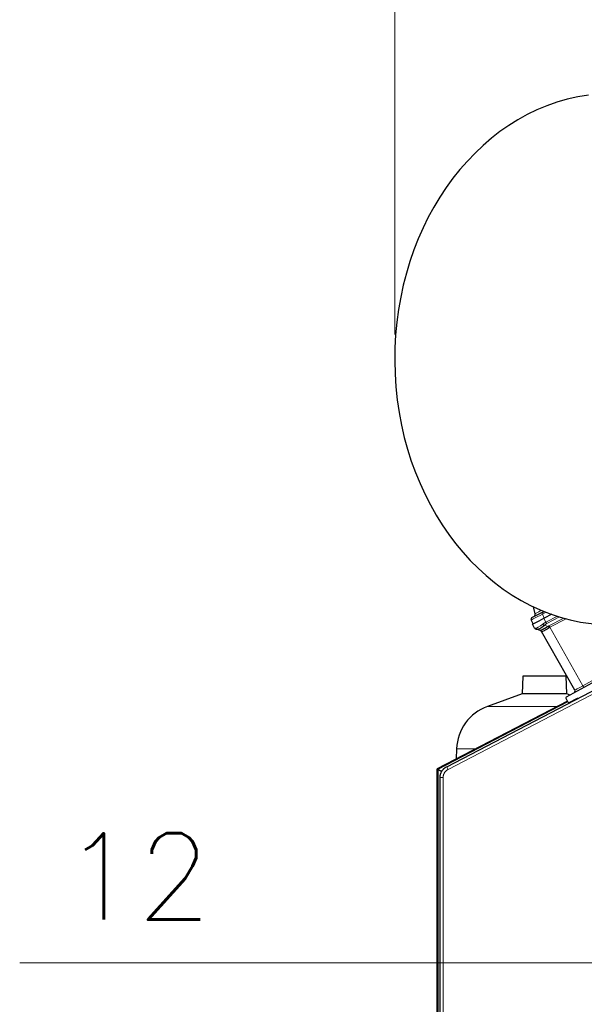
# Model space of a CAD drawing. Header units: inches. Extents: x 0 to 23760, y -13 to 16800.
# Tile 150 of 217: x 9679 to 10593, y 13293 to 14889. Entities that reach past the tile are written whole.
import ezdxf

# ---------------------------------------------------------------- set-up
doc = ezdxf.new("R2010")
doc.units = ezdxf.units.IN
doc.layers.add('254', color=7, linetype='Continuous', true_color=0xffffff)
doc.styles.add('latin_extended', font='simplex.shx')
doc.dimstyles.get("Standard").update_dxf_attribs({"dimtxt": 0.18, "dimasz": 0.18, "dimexe": 0.18, "dimexo": 0.0625, "dimgap": 0.09, "dimtad": 0, "dimtih": 1, "dimtoh": 1, "dimdec": 4, "dimzin": 0, "dimdsep": 46, "dimtxsty": 'Standard', "dimcen": 0.09, "dimadec": 0, "dimazin": 0, "dimtfac": 1, "dimtdec": 4, "dimtofl": 0, "dimtmove": 0, "dimatfit": 3, "dimfxl": 1, "dimtolj": 1, "dimtzin": 0, "dimarcsym": 0})

# ---------------------------------------------------------------- blocks, each defined once
blk = doc.blocks.new('_U8')
at = {"layer": '254', "color": 3, "linetype": 'Continuous', "lineweight": 13, "transparency": 16777216}
for p, q in [((10286.1, 14378.6), (10286.1, 15328.6)), ((13186.9, 14378.6), (13186.9, 15328.6)), ((10426.1, 15288.6), (13046.9, 15288.6))]:
    blk.add_line(p, q, dxfattribs=at)
at = {"layer": '254', "color": 3, "transparency": 16777216}
for points in [[(10426.1, 15311.9), (10426.1, 15265.3), (10286.1, 15288.6)], [(13046.9, 15265.3), (13046.9, 15311.9), (13186.9, 15288.6)]]:
    blk.add_solid(points, dxfattribs=at)
at = {"layer": 'Defpoints', "color": 0, "transparency": 16777216}
for p in [(13186.9, 15288.6), (10286.1, 14338.6), (13186.9, 14338.6)]:
    blk.add_point(p, dxfattribs=at)
at = {"layer": '254', "color": 2, "lineweight": 13, "transparency": 16777216, "insert": (11519.9, 15498.6), "char_height": 140, "attachment_point": 1, "style": 'latin_extended'}
blk.add_mtext('\\A1;2901', dxfattribs=at)
blk = doc.blocks.new('_U9')
at = {"layer": '254', "color": 3, "linetype": 'Continuous', "lineweight": 13, "transparency": 16777216}
for p, q in [((11724.5, 13113.4), (11724.5, 13400.4)), ((11736.5, 12463.4), (11736.5, 13400.4)), ((11724.5, 13360.4), (9678.8, 13360.4)), ((11584.5, 13360.4), (11444.5, 13360.4)), ((11736.5, 13360.4), (11724.5, 13360.4)), ((11876.5, 13360.4), (12016.5, 13360.4))]:
    blk.add_line(p, q, dxfattribs=at)
at = {"layer": '254', "color": 3, "transparency": 16777216}
for points in [[(11584.5, 13337.1), (11584.5, 13383.8), (11724.5, 13360.4)], [(11876.5, 13383.8), (11876.5, 13337.1), (11736.5, 13360.4)]]:
    blk.add_solid(points, dxfattribs=at)
at = {"layer": 'Defpoints', "color": 0, "transparency": 16777216}
for p in [(11724.5, 13360.4), (11724.5, 13073.4), (11736.5, 12423.4)]:
    blk.add_point(p, dxfattribs=at)
at = {"layer": '254', "color": 2, "lineweight": 13, "transparency": 16777216, "insert": (9748.8, 13570.4), "char_height": 140, "attachment_point": 1, "style": 'latin_extended'}
blk.add_mtext('\\A1;12', dxfattribs=at)

msp = doc.modelspace()

# ---------------------------------------------------------------- linework, layer by layer
at = {"layer": '254', "color": 2, "linetype": 'Continuous', "lineweight": 25}
for p, q in [((10524.674, 13928.329), (10508.558, 13919.939)), ((10513.351, 13925.777), (10510.767, 13937.433)), ((10524.674, 13928.329), (10527.785, 13929.948)), ((10510.185, 13909.512), (10507.213, 13916.034)), ((10509.26, 13909.031), (10522.014, 13915.67)), ((10528.316, 13918.951), (10522.014, 13915.67)), ((10540.306, 13925.193), (10528.316, 13918.951)), ((10512.706, 13902.94), (10509.26, 13909.031)), ((10515.823, 13900.846), (10515.052, 13901.074)), ((10521.714, 13899.101), (10515.823, 13900.846)), ((10577.802, 13802.091), (10523.954, 13897.266)), ((10564.448, 13791.229), (10702.157, 13867.562)), ((10370.255, 13678.246), (10702.157, 13851.024)), ((10493.598, 13824.878), (10492.604, 13796.402)), ((10563.703, 13824.878), (10493.598, 13824.878)), ((10564.697, 13796.402), (10563.703, 13824.878)), ((10565.896, 13784.578), (10355.049, 13674.818)), ((10355.911, 13674.295), (10566.319, 13783.826)), ((10492.604, 13796.402), (10436.306, 13775.911)), ((10564.697, 13796.402), (10492.604, 13796.402)), ((10566.646, 13783.247), (10563.677, 13788.495)), ((10570.18, 13794.406), (10564.697, 13796.402)), ((10580.611, 13788.34), (10569.311, 13782.458)), ((10386.346, 13707.147), (10385.775, 13690.812)), ((10355.049, 13158.505), (10355.049, 13674.818)), ((10355.049, 13674.818), (10355.911, 13674.295)), ((10355.911, 13674.295), (10362.406, 13670.354)), ((10355.911, 13674.295), (10355.911, 13158.953)), ((10359.491, 13234.606), (10359.491, 13660.508))]:
    msp.add_line(p, q, dxfattribs=at)
at = {"layer": '254', "color": 110, "linetype": 'Continuous', "lineweight": 13}
for p, q in [((10531.275, 13928.56), (10525.344, 13925.472)), ((10525.344, 13925.472), (10528.316, 13918.951)), ((10527.405, 13918.476), (10530.851, 13912.385)), ((10530.851, 13912.385), (10549.499, 13922.093)), ((10553.205, 13920.936), (10532.376, 13910.093)), ((10535.895, 13906.504), (10559.869, 13918.984)), ((10563.734, 13917.929), (10537.412, 13904.227)), ((10528.434, 13907.411), (10534.394, 13905.646)), ((10537.412, 13904.227), (10591.009, 13809.495)), ((10591.009, 13809.495), (10666.083, 13851.109)), ((10702.156, 13845.386), (10372.563, 13673.811)), ((10549.246, 13775.911), (10436.306, 13775.911)), ((10417.147, 13707.147), (10386.346, 13707.147)), ((10372.563, 13673.811), (10370.255, 13678.246)), ((10364.491, 13660.508), (10359.491, 13660.508)), ((10364.491, 13660.508), (10364.491, 13234.606))]:
    msp.add_line(p, q, dxfattribs=at)
at = {"layer": '254', "color": 2, "linetype": 'Continuous', "lineweight": 25}
for centre, radius, start, end in [((10509.943, 13917.278), 3, 117.5, 204.5), ((10509.446, 13924.911), 4, 297.5, 12.5), ((10516.188, 13904.91), 4, 209.5, 253.5), ((10520.473, 13895.297), 4, 29.5, 73.5), ((10575.191, 13800.614), 3, 299, 29.5), ((10565.418, 13789.48), 2, 119, 209.5), ((10582.92, 13783.905), 5, 91.051875, 117.5), ((10462.299, 13704.494), 76, 110, 178), ((10568.387, 13784.232), 2, 209.5, 297.5)]:
    msp.add_arc(centre, radius, start, end, dxfattribs=at)
for centre, major_axis, ratio, start_param, end_param in [((10638.772, 14338.57), (0, 430.5), 0.81915204, 0.11095348, 6.17223182), ((10531.63, 13924.323), (16.664, 23.061), 0.30726281, 3.24909048, 4.13292737), ((10520.578, 13895.265), (1.136, 3.835), 0.99340317, 5.51447395, 6.28318531)]:
    msp.add_ellipse(centre, major_axis=major_axis, ratio=ratio, start_param=start_param, end_param=end_param, dxfattribs=at)
at = {"layer": '254', "color": 110, "linetype": 'Continuous', "lineweight": 13}
for centre, major_axis, ratio, start_param, end_param in [((10531.485, 13936.384), (18.134, 10.607), 0.00224004, 2.0281209, 3.14087239), ((10526.059, 13925.668), (1.385, -2.661), 0.2419219, 3.14159265, 4.6600291), ((10531.26, 13928.375), (24.047, 12.341), 0.00452964, 1.81707196, 3.14138164), ((10547.934, 13895.506), (-28.804, 0.399), 0.72284298, 5.35726287, 5.57809369), ((10531.644, 13912.956), (1.847, -3.548), 0.2419219, 4.74729557, 5.51524044), ((10547.934, 13895.506), (-35.228, 7.434), 0.0022709, 0.00200322, 0.22283403), ((10531.63, 13924.323), (18.953, 21.143), 0.24652226, 3.27952484, 4.16336173), ((10516.959, 13904.681), (-1.136, -3.835), 0.95100366, 5.49624925, 6.28318531), ((10553.599, 13885.484), (-29.645, 11.783), 0.00249597, 6.20643944, 6.28628692), ((10527.702, 13910.274), (2.644, -3.001), 0.44586743, 4.64361525, 5.43055131), ((10548.666, 13892.643), (-25.026, 7.413), 0.75373902, 5.62043604, 5.84126686), ((10552.949, 13888.201), (-26.111, 7.967), 0.75362051, 5.62841537, 5.7034333), ((10535.126, 13902.783), (-2.122, 3.391), 0.31604543, 4.72850651, 5.49306459), ((10536.627, 13903.641), (-1.847, 3.548), 0.2419219, 4.75165889, 5.51524044), ((10553.682, 13885.339), (-21.454, 14.341), 0.70660261, 5.90921223, 5.98423016), ((10595.308, 13811.765), (17.506, 9.674), 0.00476214, 1.81625846, 3.14164045), ((10590.42, 13809.056), (1.454, -2.624), 0.24281184, 0, 1.60372074)]:
    msp.add_ellipse(centre, major_axis=major_axis, ratio=ratio, start_param=start_param, end_param=end_param, dxfattribs=at)
at = {"layer": '254', "color": 2, "linetype": 'Continuous', "lineweight": 25}
for points, knots in [([(10521.714, 13899.101), (10521.746, 13899.091), (10521.795, 13899.089), (10521.93, 13899.102), (10522.015, 13899.116), (10522.144, 13899.146), (10522.17, 13899.153), (10522.226, 13899.167), (10522.255, 13899.175), (10522.345, 13899.2), (10522.409, 13899.219), (10522.612, 13899.283), (10522.764, 13899.335), (10523.097, 13899.46), (10523.28, 13899.532), (10523.675, 13899.698), (10523.887, 13899.792), (10524.23, 13899.949), (10524.348, 13900.004), (10524.53, 13900.091), (10524.592, 13900.12), (10524.687, 13900.166), (10524.718, 13900.181), (10524.782, 13900.212), (10525.071, 13900.353), (10525.375, 13900.506), (10525.938, 13900.798), (10526.525, 13901.108), (10527.158, 13901.456), (10527.815, 13901.822), (10528.155, 13902.014), (10528.595, 13902.266), (10528.683, 13902.317), (10528.862, 13902.419), (10528.953, 13902.471), (10529.225, 13902.629), (10529.408, 13902.735), (10529.964, 13903.058), (10530.341, 13903.278), (10531.11, 13903.73), (10531.502, 13903.96), (10532.301, 13904.43), (10532.708, 13904.669), (10533.539, 13905.153), (10533.962, 13905.398), (10534.394, 13905.646)], [0, 0, 0, 0, 0.0625, 0.0625, 0.125, 0.125, 0.140625, 0.140625, 0.15625, 0.15625, 0.1875, 0.1875, 0.25, 0.25, 0.3125, 0.3125, 0.375, 0.375, 0.40625, 0.40625, 0.421875, 0.421875, 0.4296875, 0.4296875, 0.4375, 0.5, 0.5, 0.5625, 0.625, 0.625, 0.6875, 0.6875, 0.703125, 0.703125, 0.71875, 0.71875, 0.75, 0.75, 0.8125, 0.8125, 0.875, 0.875, 0.9375, 0.9375, 1, 1, 1, 1]), ([(10359.491, 13660.508), (10359.491, 13660.967), (10359.507, 13661.423), (10359.569, 13662.329), (10359.662, 13663.23), (10359.892, 13664.567), (10360.105, 13665.447), (10360.289, 13666.104), (10360.354, 13666.322), (10360.457, 13666.648), (10360.51, 13666.811), (10360.565, 13666.974), (10360.603, 13667.082), (10360.621, 13667.136), (10360.794, 13667.622), (10360.961, 13668.046), (10361.322, 13668.88), (10361.711, 13669.698), (10362.374, 13670.881), (10362.869, 13671.639), (10363.262, 13672.197), (10363.463, 13672.473), (10363.672, 13672.745), (10363.813, 13672.925), (10363.884, 13673.015), (10364.245, 13673.46), (10364.544, 13673.803), (10365.163, 13674.468), (10365.802, 13675.109), (10366.822, 13676.003), (10367.543, 13676.552), (10368.1, 13676.947), (10368.382, 13677.14), (10368.67, 13677.327), (10368.863, 13677.449), (10368.96, 13677.51), (10369.449, 13677.809), (10369.848, 13678.034), (10370.255, 13678.246)], [0, 0, 0, 0, 0.0625, 0.0625, 0.125, 0.1875, 0.25, 0.25, 0.28125, 0.28125, 0.296875, 0.3046875, 0.3046875, 0.3125, 0.3125, 0.375, 0.375, 0.4375, 0.5, 0.5625, 0.5625, 0.59375, 0.609375, 0.609375, 0.625, 0.625, 0.6875, 0.6875, 0.75, 0.8125, 0.875, 0.875, 0.90625, 0.921875, 0.921875, 0.9375, 0.9375, 1, 1, 1, 1])]:
    msp.add_open_spline(points, degree=3, knots=knots, dxfattribs=at)
at = {"layer": '254', "color": 110, "linetype": 'Continuous', "lineweight": 13}
for points, knots in [([(10536.164, 13903.509), (10535.77, 13903.256), (10535.385, 13903.007), (10534.63, 13902.518), (10534.259, 13902.277), (10533.531, 13901.805), (10533.174, 13901.575), (10532.472, 13901.125), (10532.127, 13900.906), (10531.618, 13900.587), (10531.45, 13900.482), (10531.2, 13900.328), (10531.117, 13900.276), (10530.953, 13900.176), (10530.871, 13900.126), (10530.466, 13899.879), (10530.152, 13899.692), (10529.543, 13899.336), (10528.952, 13899), (10528.399, 13898.703), (10527.864, 13898.426), (10527.606, 13898.297), (10527.327, 13898.164), (10527.296, 13898.149), (10527.235, 13898.12), (10527.204, 13898.106), (10527.113, 13898.063), (10526.933, 13897.98), (10526.76, 13897.904), (10526.424, 13897.76), (10526.213, 13897.675), (10525.815, 13897.527), (10525.629, 13897.464), (10525.282, 13897.358), (10525.122, 13897.315), (10524.901, 13897.266), (10524.83, 13897.252), (10524.73, 13897.234), (10524.698, 13897.229), (10524.634, 13897.22), (10524.603, 13897.216), (10524.454, 13897.199), (10524.35, 13897.195), (10524.173, 13897.204), (10524.1, 13897.217), (10524.043, 13897.238)], [0, 0, 0, 0, 0.0625, 0.0625, 0.125, 0.125, 0.1875, 0.1875, 0.25, 0.25, 0.28125, 0.28125, 0.296875, 0.296875, 0.3125, 0.3125, 0.375, 0.375, 0.4375, 0.5, 0.5, 0.5625, 0.5625, 0.5703125, 0.5703125, 0.578125, 0.578125, 0.59375, 0.625, 0.625, 0.6875, 0.6875, 0.75, 0.75, 0.8125, 0.8125, 0.84375, 0.84375, 0.859375, 0.859375, 0.875, 0.875, 0.9375, 0.9375, 1, 1, 1, 1]), ([(10372.563, 13673.811), (10372.258, 13673.652), (10371.959, 13673.483), (10371.593, 13673.259), (10371.52, 13673.213), (10371.375, 13673.121), (10371.159, 13672.982), (10370.947, 13672.837), (10370.53, 13672.541), (10369.989, 13672.128), (10369.224, 13671.458), (10368.505, 13670.737), (10368.056, 13670.221), (10367.786, 13669.888), (10367.732, 13669.821), (10367.627, 13669.685), (10367.47, 13669.482), (10367.319, 13669.275), (10367.025, 13668.856), (10366.653, 13668.287), (10366.156, 13667.4), (10365.864, 13666.786), (10365.593, 13666.162), (10365.468, 13665.843), (10365.324, 13665.439), (10365.296, 13665.357), (10365.242, 13665.195), (10365.162, 13664.95), (10365.089, 13664.705), (10364.952, 13664.212), (10364.792, 13663.552), (10364.619, 13662.55), (10364.55, 13661.874), (10364.503, 13661.194), (10364.491, 13660.852), (10364.491, 13660.508)], [0, 0, 0, 0, 0.0625, 0.0625, 0.078125, 0.078125, 0.09375, 0.125, 0.125, 0.1875, 0.25, 0.3125, 0.375, 0.375, 0.390625, 0.390625, 0.40625, 0.4375, 0.4375, 0.5, 0.5625, 0.625, 0.625, 0.6875, 0.6875, 0.703125, 0.703125, 0.71875, 0.75, 0.75, 0.8125, 0.875, 0.9375, 0.9375, 1, 1, 1, 1])]:
    msp.add_open_spline(points, degree=3, knots=knots, dxfattribs=at)

# ---------------------------------------------------------------- dimensions: what is measured, and where the dimension line sits
at = {"layer": '254', "color": 2, "linetype": 'Continuous', "lineweight": 13}
for base, p1, p2, override, picture, middle in [((13186.915, 15288.588), (10286.127, 14338.621), (13186.915, 14338.57), {"dimscale": 40, "dimtxt": 3.5, "dimasz": 3.5, "dimexe": 1, "dimexo": 1, "dimgap": 1.75, "dimtad": 1, "dimtih": 1, "dimtoh": 0, "dimdec": 0, "dimlfac": 1, "dimzin": 8, "dimdsep": 46, "dimlunit": 2, "dimtxsty": 'latin_extended', "dimsah": 1, "dimse1": 0, "dimse2": 0, "dimsd1": 0, "dimsd2": 0, "dimclrd": 3, "dimclre": 3, "dimclrt": 2, "dimtol": 0, "dimtm": -0.1, "dimtfac": 0.714286, "dimtdec": 3, "dimtofl": 1, "dimtmove": 0, "dimtzin": 8, "dimlwd": 13, "dimlwe": 13}, '_U8', (11736.521, 15288.588)), ((11724.529, 13360.448), (11736.529, 12423.353), (11724.529, 13073.353), {"dimscale": 40, "dimtxt": 3.5, "dimasz": 3.5, "dimexe": 1, "dimexo": 1, "dimgap": 1.75, "dimtad": 1, "dimtih": 1, "dimtoh": 0, "dimdec": 2, "dimlfac": 1, "dimzin": 8, "dimdsep": 46, "dimlunit": 2, "dimtxsty": 'latin_extended', "dimsah": 1, "dimse1": 0, "dimse2": 0, "dimsd1": 0, "dimsd2": 0, "dimclrd": 3, "dimclre": 3, "dimclrt": 2, "dimtol": 0, "dimtm": -0.1, "dimtfac": 0.714286, "dimtdec": 3, "dimtofl": 1, "dimtmove": 0, "dimtzin": 8, "dimlwd": 13, "dimlwe": 13}, '_U9', (9848.804, 13360.448))]:
    dim = msp.add_linear_dim(base=base, p1=p1, p2=p2, dimstyle='Standard', override=override, dxfattribs=at)
    dim.commit()
    dim.dimension.update_dxf_attribs({"geometry": picture, "text_midpoint": middle, "dimtype": 160})

doc.saveas('drawing.dxf')
